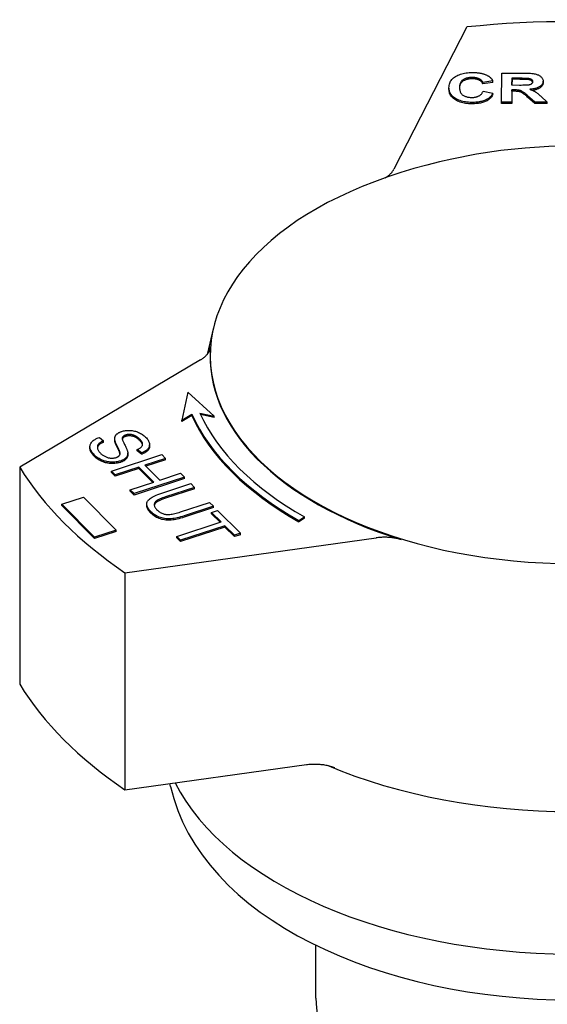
# Model space of a CAD drawing. Header units: millimetres. Extents: x 55 to 338, y -2 to 406.
# Tile 24 of 25: x 271 to 303, y 232 to 291. Entities that reach past the tile are written whole.
import ezdxf

# ---------------------------------------------------------------- set-up
doc = ezdxf.new("R2010")
doc.units = ezdxf.units.MM
doc.layers.add('Detail', color=2, linetype='Continuous')

msp = doc.modelspace()

# ---------------------------------------------------------------- linework, layer by layer
at = {"layer": 'Detail'}
for p, q in [((298.468, 290.832), (294.053, 282.238)), ((300.561, 286.299), (300.573, 288.048)), ((300.573, 288.048), (301.87, 288.045)), ((300.03, 287.568), (299.421, 287.486)), ((299.421, 287.404), (299.421, 287.486)), ((300.03, 287.486), (299.421, 287.404)), ((300.03, 287.486), (300.03, 287.568)), ((301.184, 287.307), (301.187, 287.751)), ((301.187, 287.669), (301.184, 287.307)), ((301.639, 287.306), (301.184, 287.307)), ((301.187, 287.751), (301.668, 287.75)), ((301.187, 287.669), (301.187, 287.751)), ((301.668, 287.668), (301.187, 287.669)), ((302.119, 287.662), (302.119, 287.744)), ((303.066, 287.473), (303.066, 287.555)), ((297.38, 287.077), (297.38, 287.159)), ((299.438, 286.946), (300.035, 286.836)), ((300.035, 286.754), (300.035, 286.836)), ((301.182, 287.028), (301.177, 286.298)), ((301.182, 286.946), (301.177, 286.216)), ((301.307, 287.028), (301.182, 287.028)), ((301.182, 286.946), (301.182, 287.028)), ((301.307, 286.946), (301.182, 286.946)), ((302.569, 286.294), (302.128, 286.677)), ((302.937, 286.635), (303.306, 286.293)), ((301.177, 286.298), (300.561, 286.299)), ((300.561, 286.217), (300.561, 286.299)), ((301.177, 286.216), (300.561, 286.217)), ((301.177, 286.216), (301.177, 286.298)), ((302.569, 286.213), (302.128, 286.595)), ((303.306, 286.293), (302.569, 286.294)), ((302.569, 286.213), (302.569, 286.294)), ((303.306, 286.211), (302.569, 286.213)), ((303.306, 286.211), (303.306, 286.293)), ((283.169, 272.677), (282.783, 271.059)), ((282.38, 270.724), (271.464, 264.248)), ((281.617, 268.786), (281.247, 267.079)), ((283.203, 267.326), (281.617, 268.786)), ((281.247, 267.079), (281.849, 267.449)), ((281.849, 267.367), (281.247, 266.997)), ((281.247, 266.997), (281.247, 267.079)), ((281.849, 267.367), (281.849, 267.449)), ((282.338, 267.51), (283.203, 267.326)), ((283.203, 267.244), (282.38, 267.419)), ((283.203, 267.244), (283.203, 267.326)), ((276.274, 266.046), (276.524, 265.839)), ((276.524, 265.757), (276.524, 265.839)), ((277.2, 265.884), (277.2, 265.966)), ((277.201, 265.854), (277.201, 265.936)), ((277.661, 265.949), (277.661, 266.03)), ((275.704, 265.4), (275.704, 265.482)), ((278.813, 265.106), (278.563, 265.317)), ((278.563, 265.235), (278.563, 265.317)), ((278.813, 265.024), (278.563, 265.235)), ((279.308, 265.518), (279.308, 265.6)), ((277.005, 264.014), (280.043, 265.01)), ((277.509, 265.093), (277.509, 265.175)), ((277.992, 265.004), (277.992, 265.086)), ((278.813, 265.024), (278.813, 265.106)), ((280.273, 264.779), (279.025, 264.37)), ((280.273, 264.697), (279.086, 264.308)), ((280.043, 265.01), (280.273, 264.779)), ((280.273, 264.697), (280.273, 264.779)), ((271.464, 264.248), (271.464, 251.142)), ((277.235, 263.783), (277.005, 264.014)), ((277.005, 263.932), (277.005, 264.014)), ((278.666, 264.252), (277.235, 263.783)), ((278.666, 264.17), (277.235, 263.701)), ((279.567, 263.349), (278.666, 264.252)), ((278.666, 264.17), (278.666, 264.252)), ((279.505, 263.329), (278.666, 264.17)), ((279.025, 264.37), (279.926, 263.467)), ((277.235, 263.701), (277.005, 263.932)), ((277.235, 263.701), (277.235, 263.783)), ((281.404, 263.645), (278.366, 262.648)), ((281.404, 263.563), (278.366, 262.566)), ((279.926, 263.467), (281.174, 263.876)), ((281.174, 263.876), (281.404, 263.645)), ((281.404, 263.563), (281.404, 263.645)), ((278.136, 262.879), (279.567, 263.349)), ((278.366, 262.648), (278.136, 262.879)), ((278.136, 262.797), (278.136, 262.879)), ((280.036, 262.681), (281.791, 263.257)), ((282.022, 263.026), (280.269, 262.451)), ((282.022, 262.944), (280.269, 262.369)), ((281.791, 263.257), (282.022, 263.026)), ((282.022, 262.944), (282.022, 263.026)), ((274.006, 262.012), (275.31, 262.437)), ((275.31, 262.437), (277.289, 260.443)), ((278.366, 262.566), (278.136, 262.797)), ((278.366, 262.566), (278.366, 262.648)), ((275.985, 260.018), (274.006, 262.012)), ((274.006, 261.93), (274.006, 262.012)), ((275.985, 259.936), (274.006, 261.93)), ((279.137, 261.937), (279.137, 262.019)), ((281.175, 261.543), (282.928, 262.118)), ((283.158, 261.887), (281.403, 261.311)), ((283.158, 261.805), (281.403, 261.229)), ((282.928, 262.118), (283.158, 261.887)), ((283.052, 261.515), (283.411, 261.633)), ((283.158, 261.805), (283.158, 261.887)), ((283.411, 261.633), (284.789, 260.252)), ((283.624, 260.941), (283.052, 261.515)), ((283.052, 261.433), (283.052, 261.515)), ((283.563, 260.921), (283.052, 261.433)), ((288.31, 261.035), (288.661, 261.24)), ((288.661, 261.158), (288.31, 260.954)), ((288.31, 260.954), (288.31, 261.035)), ((288.661, 261.158), (288.661, 261.24)), ((277.289, 260.443), (275.985, 260.018)), ((277.289, 260.362), (277.289, 260.443)), ((280.945, 260.062), (283.624, 260.941)), ((283.855, 260.71), (281.176, 259.831)), ((283.855, 260.628), (281.176, 259.749)), ((284.43, 260.134), (283.855, 260.71)), ((283.855, 260.628), (283.855, 260.71)), ((284.43, 260.052), (283.855, 260.628)), ((277.289, 260.362), (275.985, 259.936)), ((275.985, 259.936), (275.985, 260.018)), ((277.82, 257.876), (292.992, 259.978)), ((281.176, 259.831), (280.945, 260.062)), ((280.945, 259.98), (280.945, 260.062)), ((281.176, 259.749), (280.945, 259.98)), ((284.789, 260.252), (284.43, 260.134)), ((284.789, 260.17), (284.43, 260.052)), ((284.43, 260.052), (284.43, 260.134)), ((284.789, 260.17), (284.789, 260.252)), ((281.176, 259.749), (281.176, 259.831)), ((277.82, 257.876), (277.82, 244.769)), ((277.82, 244.769), (288.772, 246.287)), ((280.574, 244.957), (280.533, 245.145)), ((289.348, 232.171), (289.348, 235.374))]:
    msp.add_line(p, q, dxfattribs=at)
at = {"layer": 'Detail', "flags": 128}
for points in [[(297.38, 287.165), (297.383, 287.237), (297.392, 287.305), (297.406, 287.371), (297.425, 287.435), (297.45, 287.495), (297.481, 287.553), (297.516, 287.608), (297.558, 287.661), (297.604, 287.71), (297.657, 287.757), (297.714, 287.801), (297.777, 287.843), (297.845, 287.881), (297.916, 287.916), (297.99, 287.948), (298.068, 287.976), (298.149, 288.001), (298.234, 288.023), (298.322, 288.041), (298.413, 288.056), (298.508, 288.067), (298.606, 288.076), (298.708, 288.08), (298.813, 288.082)], [(298.813, 288.082), (298.859, 288.081), (298.905, 288.08), (298.95, 288.079), (298.994, 288.076), (299.037, 288.073), (299.079, 288.069), (299.121, 288.065), (299.162, 288.06), (299.203, 288.054), (299.242, 288.048), (299.281, 288.041), (299.319, 288.033), (299.357, 288.025), (299.393, 288.016), (299.429, 288.006), (299.465, 287.996), (299.499, 287.985), (299.533, 287.974), (299.566, 287.961), (299.599, 287.949), (299.63, 287.935), (299.661, 287.921), (299.691, 287.906), (299.721, 287.89)], [(299.721, 287.89), (299.738, 287.881), (299.755, 287.871), (299.771, 287.861), (299.787, 287.85), (299.802, 287.839), (299.818, 287.828), (299.832, 287.816), (299.847, 287.805), (299.861, 287.792), (299.875, 287.78), (299.888, 287.767), (299.901, 287.754), (299.914, 287.74), (299.926, 287.726), (299.938, 287.712), (299.95, 287.697), (299.961, 287.682), (299.972, 287.667), (299.983, 287.651), (299.993, 287.635), (300.003, 287.619), (300.012, 287.603), (300.021, 287.586), (300.03, 287.568)], [(301.87, 288.045), (301.989, 288.044), (302.098, 288.042), (302.2, 288.038), (302.293, 288.033), (302.378, 288.026), (302.454, 288.018), (302.522, 288.008), (302.581, 287.997), (302.635, 287.983), (302.686, 287.968), (302.734, 287.95), (302.78, 287.931), (302.823, 287.908), (302.863, 287.884), (302.9, 287.857), (302.934, 287.828), (302.966, 287.798), (302.993, 287.766), (303.015, 287.733), (303.034, 287.699), (303.048, 287.664), (303.058, 287.628), (303.064, 287.591), (303.066, 287.552)], [(298.781, 287.781), (298.725, 287.78), (298.671, 287.777), (298.619, 287.772), (298.569, 287.766), (298.52, 287.757), (298.473, 287.746), (298.428, 287.734), (298.385, 287.719), (298.343, 287.703), (298.303, 287.685), (298.265, 287.665), (298.229, 287.642), (298.195, 287.618), (298.164, 287.591), (298.136, 287.562), (298.111, 287.53), (298.089, 287.496), (298.069, 287.46), (298.053, 287.421), (298.039, 287.38), (298.029, 287.336), (298.021, 287.29), (298.016, 287.241), (298.014, 287.19)], [(298.781, 287.699), (298.727, 287.698), (298.674, 287.695), (298.623, 287.691), (298.574, 287.684), (298.527, 287.676), (298.481, 287.666), (298.437, 287.654), (298.394, 287.641), (298.353, 287.625), (298.314, 287.608), (298.276, 287.589), (298.241, 287.568), (298.207, 287.545), (298.175, 287.52), (298.147, 287.492), (298.121, 287.462), (298.098, 287.43), (298.078, 287.396), (298.061, 287.359), (298.046, 287.32), (298.034, 287.279), (298.025, 287.235), (298.019, 287.19), (298.015, 287.141)], [(299.421, 287.486), (299.411, 287.508), (299.4, 287.529), (299.387, 287.55), (299.372, 287.57), (299.356, 287.589), (299.338, 287.608), (299.319, 287.625), (299.298, 287.642), (299.275, 287.658), (299.25, 287.673), (299.224, 287.687), (299.197, 287.701), (299.168, 287.714), (299.137, 287.725), (299.106, 287.736), (299.074, 287.745), (299.041, 287.753), (299.007, 287.76), (298.972, 287.766), (298.936, 287.771), (298.899, 287.775), (298.86, 287.778), (298.821, 287.78), (298.781, 287.781)], [(299.421, 287.404), (299.411, 287.426), (299.4, 287.448), (299.387, 287.468), (299.372, 287.488), (299.356, 287.507), (299.338, 287.526), (299.319, 287.543), (299.298, 287.56), (299.275, 287.576), (299.25, 287.591), (299.224, 287.605), (299.197, 287.619), (299.168, 287.632), (299.137, 287.643), (299.106, 287.654), (299.074, 287.663), (299.041, 287.671), (299.007, 287.678), (298.972, 287.684), (298.936, 287.689), (298.899, 287.693), (298.86, 287.696), (298.821, 287.698), (298.781, 287.699)], [(302.431, 287.531), (302.43, 287.512), (302.427, 287.493), (302.422, 287.476), (302.415, 287.459), (302.406, 287.443), (302.395, 287.428), (302.383, 287.413), (302.368, 287.4), (302.351, 287.387), (302.333, 287.375), (302.314, 287.365), (302.293, 287.355), (302.27, 287.346), (302.246, 287.339), (302.221, 287.332), (302.194, 287.326), (302.161, 287.321), (302.118, 287.317), (302.064, 287.313), (302, 287.31), (301.926, 287.308), (301.841, 287.307), (301.745, 287.306), (301.639, 287.306)], [(301.668, 287.75), (301.699, 287.75), (301.728, 287.75), (301.757, 287.75), (301.785, 287.75), (301.811, 287.749), (301.837, 287.749), (301.861, 287.749), (301.885, 287.749), (301.907, 287.749), (301.928, 287.748), (301.949, 287.748), (301.968, 287.748), (301.986, 287.748), (302.004, 287.747), (302.02, 287.747), (302.035, 287.747), (302.049, 287.746), (302.062, 287.746), (302.074, 287.746), (302.085, 287.745), (302.095, 287.745), (302.104, 287.744), (302.112, 287.744), (302.119, 287.744)], [(302.119, 287.662), (302.112, 287.662), (302.104, 287.663), (302.095, 287.663), (302.085, 287.663), (302.074, 287.664), (302.062, 287.664), (302.049, 287.664), (302.035, 287.665), (302.02, 287.665), (302.004, 287.665), (301.986, 287.666), (301.968, 287.666), (301.949, 287.666), (301.928, 287.666), (301.907, 287.667), (301.885, 287.667), (301.861, 287.667), (301.837, 287.667), (301.811, 287.667), (301.785, 287.668), (301.757, 287.668), (301.728, 287.668), (301.699, 287.668), (301.668, 287.668)], [(302.119, 287.744), (302.143, 287.741), (302.167, 287.737), (302.189, 287.734), (302.211, 287.729), (302.231, 287.724), (302.251, 287.719), (302.27, 287.712), (302.288, 287.706), (302.305, 287.699), (302.321, 287.691), (302.336, 287.683), (302.35, 287.674), (302.363, 287.664), (302.375, 287.654), (302.386, 287.644), (302.395, 287.633), (302.404, 287.622), (302.411, 287.611), (302.418, 287.598), (302.423, 287.586), (302.427, 287.573), (302.429, 287.559), (302.431, 287.545), (302.431, 287.531)], [(302.427, 287.491), (302.423, 287.502), (302.419, 287.513), (302.414, 287.524), (302.408, 287.534), (302.401, 287.544), (302.393, 287.554), (302.385, 287.563), (302.375, 287.572), (302.365, 287.581), (302.353, 287.589), (302.341, 287.597), (302.329, 287.605), (302.315, 287.612), (302.301, 287.619), (302.286, 287.625), (302.27, 287.631), (302.254, 287.636), (302.237, 287.641), (302.219, 287.645), (302.2, 287.649), (302.181, 287.653), (302.161, 287.656), (302.14, 287.659), (302.119, 287.662)], [(303.066, 287.552), (303.065, 287.52), (303.06, 287.489), (303.053, 287.458), (303.043, 287.429), (303.03, 287.4), (303.015, 287.373), (302.996, 287.346), (302.975, 287.321), (302.951, 287.296), (302.925, 287.272), (302.895, 287.25), (302.863, 287.228), (302.828, 287.207), (302.79, 287.188), (302.749, 287.17), (302.706, 287.153), (302.66, 287.138), (302.611, 287.124), (302.559, 287.111), (302.505, 287.099), (302.447, 287.089), (302.387, 287.081), (302.324, 287.073), (302.259, 287.067)], [(303.066, 287.47), (303.065, 287.441), (303.061, 287.413), (303.056, 287.386), (303.048, 287.36), (303.038, 287.334), (303.025, 287.309), (303.011, 287.285), (302.994, 287.261), (302.975, 287.238), (302.954, 287.216), (302.93, 287.195), (302.905, 287.175), (302.877, 287.155), (302.847, 287.136), (302.814, 287.118), (302.78, 287.101), (302.743, 287.085), (302.704, 287.07), (302.663, 287.057), (302.62, 287.044), (302.574, 287.032), (302.526, 287.022), (302.476, 287.012), (302.424, 287.004)], [(298.764, 286.274), (298.664, 286.276), (298.567, 286.281), (298.474, 286.289), (298.383, 286.301), (298.296, 286.316), (298.211, 286.335), (298.13, 286.356), (298.051, 286.381), (297.975, 286.409), (297.903, 286.441), (297.833, 286.476), (297.767, 286.514), (297.705, 286.555), (297.648, 286.599), (297.596, 286.644), (297.55, 286.693), (297.51, 286.743), (297.475, 286.796), (297.445, 286.852), (297.421, 286.91), (297.403, 286.97), (297.39, 287.032), (297.382, 287.098), (297.38, 287.165)], [(298.764, 286.192), (298.664, 286.194), (298.567, 286.199), (298.474, 286.207), (298.383, 286.219), (298.296, 286.234), (298.211, 286.253), (298.13, 286.274), (298.051, 286.299), (297.975, 286.328), (297.903, 286.359), (297.833, 286.394), (297.767, 286.432), (297.705, 286.473), (297.648, 286.517), (297.596, 286.562), (297.55, 286.611), (297.51, 286.661), (297.475, 286.714), (297.445, 286.77), (297.421, 286.828), (297.403, 286.888), (297.39, 286.951), (297.382, 287.016), (297.38, 287.083)], [(298.014, 287.19), (298.016, 287.136), (298.02, 287.085), (298.026, 287.036), (298.036, 286.99), (298.049, 286.947), (298.065, 286.906), (298.083, 286.868), (298.104, 286.832), (298.129, 286.8), (298.156, 286.769), (298.186, 286.742), (298.219, 286.717), (298.255, 286.695), (298.292, 286.674), (298.331, 286.655), (298.371, 286.639), (298.414, 286.624), (298.458, 286.611), (298.503, 286.6), (298.551, 286.591), (298.6, 286.584), (298.651, 286.579), (298.704, 286.576), (298.759, 286.575)], [(298.759, 286.575), (298.799, 286.576), (298.839, 286.577), (298.878, 286.581), (298.915, 286.585), (298.952, 286.59), (298.988, 286.597), (299.023, 286.605), (299.057, 286.614), (299.089, 286.625), (299.121, 286.637), (299.152, 286.65), (299.182, 286.664), (299.211, 286.68), (299.239, 286.697), (299.265, 286.715), (299.29, 286.735), (299.313, 286.757), (299.335, 286.779), (299.356, 286.804), (299.375, 286.829), (299.393, 286.856), (299.409, 286.885), (299.424, 286.914), (299.438, 286.946)], [(300.035, 286.836), (300.01, 286.79), (299.983, 286.745), (299.954, 286.702), (299.922, 286.662), (299.887, 286.623), (299.85, 286.587), (299.81, 286.552), (299.768, 286.52), (299.724, 286.49), (299.677, 286.462), (299.627, 286.435), (299.575, 286.411), (299.52, 286.389), (299.463, 286.369), (299.404, 286.351), (299.342, 286.334), (299.278, 286.32), (299.212, 286.308), (299.143, 286.297), (299.072, 286.289), (298.998, 286.282), (298.922, 286.277), (298.844, 286.275), (298.764, 286.274)], [(300.035, 286.754), (300.01, 286.708), (299.983, 286.663), (299.954, 286.62), (299.922, 286.58), (299.887, 286.541), (299.85, 286.505), (299.81, 286.471), (299.768, 286.438), (299.724, 286.408), (299.677, 286.38), (299.627, 286.354), (299.575, 286.329), (299.52, 286.307), (299.463, 286.287), (299.404, 286.269), (299.342, 286.252), (299.278, 286.238), (299.212, 286.226), (299.143, 286.215), (299.072, 286.207), (298.998, 286.2), (298.922, 286.195), (298.844, 286.193), (298.764, 286.192)], [(302.128, 286.677), (302.071, 286.726), (302.018, 286.77), (301.971, 286.809), (301.928, 286.844), (301.89, 286.874), (301.856, 286.899), (301.827, 286.919), (301.803, 286.935), (301.781, 286.948), (301.759, 286.96), (301.737, 286.97), (301.714, 286.98), (301.69, 286.989), (301.667, 286.996), (301.643, 287.003), (301.619, 287.008), (301.593, 287.013), (301.563, 287.017), (301.529, 287.02), (301.492, 287.023), (301.451, 287.025), (301.407, 287.027), (301.359, 287.028), (301.307, 287.028)], [(302.128, 286.595), (302.071, 286.644), (302.018, 286.688), (301.971, 286.727), (301.928, 286.762), (301.89, 286.792), (301.856, 286.817), (301.827, 286.837), (301.803, 286.853), (301.781, 286.866), (301.759, 286.878), (301.737, 286.888), (301.714, 286.898), (301.69, 286.907), (301.667, 286.914), (301.643, 286.921), (301.619, 286.926), (301.593, 286.931), (301.563, 286.935), (301.529, 286.938), (301.492, 286.941), (301.451, 286.943), (301.407, 286.945), (301.359, 286.946), (301.307, 286.946)], [(302.259, 287.067), (302.291, 287.056), (302.323, 287.044), (302.354, 287.033), (302.384, 287.021), (302.413, 287.009), (302.441, 286.997), (302.467, 286.984), (302.493, 286.972), (302.518, 286.959), (302.542, 286.946), (302.566, 286.933), (302.588, 286.92), (302.61, 286.906), (302.633, 286.89), (302.658, 286.872), (302.684, 286.852), (302.711, 286.831), (302.74, 286.808), (302.769, 286.784), (302.8, 286.758), (302.833, 286.729), (302.866, 286.7), (302.901, 286.668), (302.937, 286.635)], [(316.816, 281.484), (316.012, 281.773), (315.219, 282.037), (314.436, 282.275), (313.663, 282.491), (312.898, 282.684), (312.141, 282.857), (310.649, 283.146), (309.179, 283.365), (307.726, 283.517), (306.285, 283.607), (304.849, 283.637), (303.414, 283.607), (301.972, 283.517), (300.52, 283.365), (299.05, 283.146), (297.557, 282.857), (296.801, 282.684), (296.036, 282.491), (295.262, 282.275), (294.48, 282.037), (293.687, 281.773), (292.883, 281.484)], [(293.503, 281.709), (293.535, 281.727), (293.566, 281.746), (293.596, 281.765), (293.626, 281.785), (293.655, 281.805), (293.683, 281.825), (293.711, 281.846), (293.738, 281.867), (293.764, 281.888), (293.789, 281.909), (293.813, 281.931), (293.837, 281.953), (293.859, 281.976), (293.881, 281.999), (293.902, 282.021), (293.923, 282.045), (293.942, 282.068), (293.96, 282.092), (293.978, 282.116), (293.995, 282.14), (294.011, 282.164), (294.026, 282.188), (294.04, 282.213), (294.053, 282.238)], [(282.38, 270.724), (282.424, 270.75), (282.466, 270.778), (282.507, 270.806), (282.547, 270.835), (282.585, 270.865), (282.621, 270.895), (282.656, 270.926), (282.689, 270.957), (282.721, 270.989), (282.751, 271.022), (282.779, 271.055), (282.806, 271.088), (282.831, 271.122), (282.854, 271.156), (282.875, 271.191), (282.894, 271.226), (282.912, 271.261), (282.927, 271.297), (282.941, 271.333), (282.953, 271.369), (282.963, 271.405), (282.971, 271.441), (282.977, 271.478), (282.981, 271.515)], [(277.201, 265.936), (277.2, 265.963), (277.201, 265.989), (277.203, 266.014), (277.207, 266.039), (277.213, 266.063), (277.22, 266.087), (277.229, 266.11), (277.24, 266.132), (277.252, 266.154), (277.266, 266.175), (277.281, 266.195), (277.298, 266.215), (277.317, 266.234), (277.337, 266.252), (277.359, 266.27), (277.382, 266.287), (277.406, 266.304), (277.432, 266.319), (277.459, 266.334), (277.487, 266.349), (277.517, 266.363), (277.548, 266.376), (277.581, 266.388), (277.615, 266.4)], [(277.615, 266.4), (277.674, 266.417), (277.733, 266.432), (277.795, 266.445), (277.857, 266.454), (277.921, 266.461), (277.986, 266.466), (278.053, 266.467), (278.121, 266.466), (278.189, 266.462), (278.256, 266.455), (278.322, 266.445), (278.388, 266.431), (278.453, 266.415), (278.517, 266.395), (278.58, 266.372), (278.642, 266.346), (278.703, 266.318), (278.762, 266.287), (278.818, 266.255), (278.872, 266.22), (278.924, 266.183), (278.974, 266.144), (279.021, 266.103), (279.067, 266.06)], [(275.988, 264.965), (275.932, 265.024), (275.882, 265.082), (275.838, 265.138), (275.8, 265.193), (275.769, 265.247), (275.744, 265.3), (275.725, 265.351), (275.712, 265.402), (275.706, 265.451), (275.705, 265.499), (275.71, 265.547), (275.721, 265.593), (275.738, 265.639), (275.761, 265.684), (275.789, 265.728), (275.824, 265.771), (275.864, 265.812), (275.908, 265.852), (275.957, 265.889), (276.011, 265.925), (276.07, 265.958), (276.133, 265.989), (276.201, 266.019), (276.274, 266.046)], [(276.524, 265.839), (276.472, 265.816), (276.425, 265.793), (276.381, 265.769), (276.341, 265.745), (276.306, 265.72), (276.273, 265.695), (276.245, 265.669), (276.221, 265.644), (276.2, 265.617), (276.184, 265.589), (276.17, 265.559), (276.161, 265.528), (276.155, 265.496), (276.153, 265.462), (276.154, 265.427), (276.16, 265.391), (276.169, 265.354), (276.181, 265.317), (276.198, 265.279), (276.218, 265.242), (276.242, 265.205), (276.27, 265.168), (276.301, 265.131), (276.336, 265.094)], [(277.201, 265.854), (277.201, 265.856), (277.201, 265.857), (277.201, 265.858), (277.201, 265.859), (277.201, 265.861), (277.201, 265.862), (277.201, 265.863), (277.201, 265.864), (277.201, 265.866), (277.201, 265.867), (277.201, 265.868), (277.201, 265.869), (277.201, 265.87), (277.201, 265.872), (277.201, 265.873), (277.201, 265.874), (277.2, 265.875), (277.2, 265.877), (277.2, 265.878), (277.2, 265.879), (277.2, 265.88), (277.2, 265.882), (277.2, 265.883), (277.2, 265.884)], [(277.509, 265.175), (277.504, 265.191), (277.498, 265.209), (277.491, 265.23), (277.481, 265.254), (277.47, 265.28), (277.458, 265.308), (277.443, 265.34), (277.428, 265.374), (277.41, 265.41), (277.391, 265.449), (277.37, 265.491), (277.348, 265.536), (277.325, 265.58), (277.305, 265.623), (277.286, 265.663), (277.269, 265.702), (277.254, 265.738), (277.241, 265.773), (277.23, 265.805), (277.221, 265.835), (277.213, 265.864), (277.207, 265.89), (277.203, 265.914), (277.201, 265.936)], [(277.509, 265.093), (277.504, 265.109), (277.498, 265.127), (277.491, 265.148), (277.481, 265.172), (277.47, 265.198), (277.458, 265.226), (277.443, 265.258), (277.428, 265.292), (277.41, 265.328), (277.391, 265.367), (277.37, 265.409), (277.348, 265.454), (277.325, 265.498), (277.305, 265.541), (277.286, 265.581), (277.269, 265.62), (277.254, 265.656), (277.241, 265.691), (277.23, 265.723), (277.221, 265.754), (277.213, 265.782), (277.207, 265.808), (277.203, 265.832), (277.201, 265.854)], [(277.661, 266.03), (277.656, 266.012), (277.654, 265.991), (277.655, 265.966), (277.659, 265.938), (277.666, 265.908), (277.676, 265.874), (277.688, 265.838), (277.704, 265.798), (277.722, 265.756), (277.743, 265.71), (277.767, 265.661), (277.794, 265.61), (277.822, 265.558), (277.847, 265.509), (277.87, 265.462), (277.891, 265.418), (277.91, 265.377), (277.927, 265.338), (277.942, 265.301), (277.955, 265.268), (277.966, 265.237), (277.975, 265.208), (277.981, 265.182), (277.986, 265.159)], [(277.661, 265.949), (277.661, 265.948), (277.66, 265.948), (277.66, 265.948), (277.66, 265.948), (277.66, 265.947), (277.66, 265.947), (277.66, 265.947), (277.66, 265.946), (277.66, 265.946), (277.66, 265.946), (277.66, 265.946), (277.66, 265.945), (277.659, 265.945), (277.659, 265.945), (277.659, 265.945), (277.659, 265.944), (277.659, 265.944), (277.659, 265.944), (277.659, 265.943), (277.659, 265.943), (277.659, 265.943), (277.659, 265.943), (277.659, 265.942), (277.659, 265.942)], [(277.864, 266.187), (277.851, 266.183), (277.837, 266.178), (277.825, 266.173), (277.813, 266.168), (277.801, 266.163), (277.79, 266.157), (277.779, 266.152), (277.768, 266.146), (277.758, 266.14), (277.749, 266.134), (277.74, 266.127), (277.731, 266.121), (277.723, 266.114), (277.715, 266.108), (277.707, 266.101), (277.701, 266.094), (277.694, 266.086), (277.688, 266.079), (277.682, 266.071), (277.677, 266.063), (277.672, 266.055), (277.668, 266.047), (277.664, 266.039), (277.661, 266.03)], [(277.864, 266.105), (277.851, 266.101), (277.837, 266.096), (277.825, 266.091), (277.813, 266.086), (277.801, 266.081), (277.79, 266.075), (277.779, 266.07), (277.768, 266.064), (277.758, 266.058), (277.749, 266.052), (277.74, 266.046), (277.731, 266.039), (277.723, 266.032), (277.715, 266.026), (277.707, 266.019), (277.701, 266.012), (277.694, 266.004), (277.688, 265.997), (277.682, 265.989), (277.677, 265.981), (277.672, 265.973), (277.668, 265.965), (277.664, 265.957), (277.661, 265.949)], [(278.722, 265.934), (278.686, 265.968), (278.651, 266), (278.616, 266.029), (278.58, 266.057), (278.543, 266.082), (278.507, 266.105), (278.47, 266.126), (278.433, 266.144), (278.396, 266.16), (278.358, 266.175), (278.32, 266.187), (278.282, 266.196), (278.244, 266.204), (278.206, 266.211), (278.169, 266.215), (278.133, 266.219), (278.097, 266.22), (278.062, 266.22), (278.028, 266.219), (277.994, 266.216), (277.96, 266.211), (277.928, 266.204), (277.896, 266.197), (277.864, 266.187)], [(278.722, 265.852), (278.686, 265.886), (278.651, 265.918), (278.616, 265.948), (278.58, 265.975), (278.543, 266), (278.507, 266.023), (278.47, 266.044), (278.433, 266.062), (278.396, 266.079), (278.358, 266.093), (278.32, 266.105), (278.282, 266.115), (278.244, 266.122), (278.206, 266.129), (278.169, 266.134), (278.133, 266.137), (278.097, 266.138), (278.062, 266.138), (278.028, 266.137), (277.994, 266.134), (277.96, 266.129), (277.928, 266.123), (277.896, 266.115), (277.864, 266.105)], [(278.563, 265.317), (278.607, 265.336), (278.648, 265.355), (278.685, 265.375), (278.719, 265.396), (278.75, 265.417), (278.778, 265.439), (278.803, 265.461), (278.825, 265.484), (278.843, 265.507), (278.858, 265.531), (278.87, 265.556), (278.879, 265.581), (278.885, 265.606), (278.887, 265.633), (278.886, 265.66), (278.881, 265.687), (278.873, 265.716), (278.862, 265.745), (278.847, 265.775), (278.829, 265.805), (278.807, 265.837), (278.782, 265.868), (278.753, 265.901), (278.722, 265.934)], [(278.883, 265.596), (278.881, 265.606), (278.879, 265.616), (278.876, 265.626), (278.872, 265.636), (278.869, 265.646), (278.865, 265.656), (278.86, 265.666), (278.855, 265.676), (278.85, 265.687), (278.844, 265.697), (278.838, 265.708), (278.832, 265.718), (278.825, 265.729), (278.818, 265.74), (278.81, 265.751), (278.802, 265.762), (278.793, 265.773), (278.784, 265.784), (278.775, 265.795), (278.765, 265.806), (278.755, 265.818), (278.744, 265.829), (278.733, 265.841), (278.722, 265.852)], [(279.067, 266.06), (279.112, 266.012), (279.154, 265.964), (279.19, 265.916), (279.221, 265.869), (279.248, 265.821), (279.27, 265.775), (279.287, 265.728), (279.299, 265.682), (279.306, 265.637), (279.308, 265.592), (279.304, 265.549), (279.295, 265.507), (279.281, 265.466), (279.261, 265.426), (279.236, 265.387), (279.206, 265.349), (279.171, 265.312), (279.132, 265.277), (279.089, 265.244), (279.042, 265.213), (278.991, 265.184), (278.936, 265.156), (278.876, 265.13), (278.813, 265.106)], [(275.988, 264.883), (275.965, 264.907), (275.942, 264.931), (275.921, 264.954), (275.901, 264.977), (275.881, 265), (275.863, 265.023), (275.846, 265.045), (275.83, 265.068), (275.814, 265.09), (275.8, 265.112), (275.787, 265.134), (275.774, 265.155), (275.763, 265.177), (275.753, 265.198), (275.743, 265.219), (275.735, 265.24), (275.728, 265.261), (275.722, 265.281), (275.716, 265.301), (275.712, 265.321), (275.709, 265.341), (275.706, 265.361), (275.705, 265.38), (275.704, 265.4)], [(276.524, 265.757), (276.496, 265.745), (276.469, 265.732), (276.443, 265.72), (276.418, 265.707), (276.395, 265.694), (276.372, 265.682), (276.351, 265.669), (276.33, 265.655), (276.311, 265.642), (276.293, 265.629), (276.276, 265.615), (276.26, 265.602), (276.246, 265.588), (276.232, 265.574), (276.22, 265.56), (276.208, 265.546), (276.198, 265.531), (276.189, 265.516), (276.18, 265.501), (276.173, 265.485), (276.167, 265.469), (276.162, 265.452), (276.158, 265.435), (276.155, 265.418)], [(279.308, 265.518), (279.307, 265.492), (279.304, 265.467), (279.299, 265.442), (279.293, 265.417), (279.284, 265.393), (279.274, 265.369), (279.262, 265.345), (279.248, 265.322), (279.232, 265.299), (279.215, 265.277), (279.195, 265.255), (279.174, 265.233), (279.152, 265.212), (279.128, 265.192), (279.103, 265.173), (279.076, 265.154), (279.048, 265.135), (279.019, 265.117), (278.988, 265.1), (278.956, 265.084), (278.922, 265.068), (278.887, 265.053), (278.851, 265.038), (278.813, 265.024)], [(277.54, 264.62), (277.479, 264.601), (277.416, 264.585), (277.351, 264.572), (277.285, 264.562), (277.217, 264.555), (277.147, 264.55), (277.076, 264.548), (277.004, 264.549), (276.931, 264.553), (276.858, 264.56), (276.787, 264.57), (276.716, 264.584), (276.646, 264.6), (276.577, 264.62), (276.509, 264.643), (276.442, 264.669), (276.376, 264.698), (276.313, 264.729), (276.252, 264.762), (276.194, 264.798), (276.139, 264.836), (276.086, 264.877), (276.036, 264.92), (275.988, 264.965)], [(277.54, 264.538), (277.479, 264.519), (277.416, 264.503), (277.351, 264.49), (277.285, 264.48), (277.217, 264.473), (277.147, 264.468), (277.076, 264.466), (277.004, 264.467), (276.931, 264.471), (276.858, 264.478), (276.787, 264.489), (276.716, 264.502), (276.646, 264.518), (276.577, 264.538), (276.509, 264.561), (276.442, 264.587), (276.376, 264.616), (276.313, 264.647), (276.252, 264.68), (276.194, 264.716), (276.139, 264.754), (276.086, 264.795), (276.036, 264.838), (275.988, 264.883)], [(276.336, 265.094), (276.37, 265.061), (276.404, 265.031), (276.44, 265.002), (276.477, 264.975), (276.515, 264.95), (276.555, 264.926), (276.595, 264.903), (276.637, 264.883), (276.679, 264.864), (276.722, 264.848), (276.764, 264.833), (276.806, 264.821), (276.849, 264.811), (276.891, 264.803), (276.933, 264.797), (276.975, 264.794), (277.017, 264.792), (277.057, 264.792), (277.097, 264.794), (277.136, 264.798), (277.175, 264.803), (277.212, 264.81), (277.249, 264.819), (277.284, 264.83)], [(277.284, 264.83), (277.308, 264.838), (277.33, 264.847), (277.351, 264.856), (277.371, 264.865), (277.389, 264.875), (277.407, 264.886), (277.423, 264.897), (277.438, 264.908), (277.452, 264.92), (277.465, 264.933), (277.477, 264.946), (277.487, 264.959), (277.497, 264.973), (277.505, 264.988), (277.511, 265.003), (277.516, 265.02), (277.52, 265.037), (277.523, 265.054), (277.524, 265.073), (277.523, 265.092), (277.522, 265.111), (277.519, 265.132), (277.514, 265.153), (277.509, 265.175)], [(277.521, 265.039), (277.52, 265.041), (277.52, 265.043), (277.52, 265.046), (277.519, 265.048), (277.519, 265.05), (277.518, 265.052), (277.518, 265.054), (277.518, 265.057), (277.517, 265.059), (277.517, 265.061), (277.516, 265.063), (277.516, 265.066), (277.515, 265.068), (277.515, 265.07), (277.514, 265.072), (277.514, 265.075), (277.513, 265.077), (277.513, 265.079), (277.512, 265.082), (277.511, 265.084), (277.511, 265.086), (277.51, 265.088), (277.509, 265.091), (277.509, 265.093)], [(277.986, 265.159), (277.99, 265.127), (277.991, 265.097), (277.991, 265.067), (277.989, 265.038), (277.985, 265.009), (277.978, 264.982), (277.97, 264.955), (277.96, 264.929), (277.948, 264.904), (277.933, 264.88), (277.917, 264.856), (277.899, 264.833), (277.879, 264.811), (277.857, 264.79), (277.833, 264.77), (277.808, 264.75), (277.781, 264.731), (277.752, 264.713), (277.721, 264.695), (277.688, 264.679), (277.654, 264.663), (277.618, 264.648), (277.58, 264.633), (277.54, 264.62)], [(277.992, 265.004), (277.991, 264.977), (277.988, 264.951), (277.984, 264.925), (277.979, 264.901), (277.971, 264.876), (277.962, 264.853), (277.952, 264.83), (277.94, 264.808), (277.926, 264.786), (277.91, 264.765), (277.893, 264.745), (277.875, 264.726), (277.855, 264.707), (277.834, 264.688), (277.811, 264.67), (277.786, 264.653), (277.761, 264.637), (277.734, 264.621), (277.705, 264.605), (277.675, 264.591), (277.643, 264.576), (277.611, 264.563), (277.576, 264.55), (277.54, 264.538)], [(279.39, 261.554), (279.332, 261.615), (279.282, 261.674), (279.24, 261.732), (279.205, 261.789), (279.177, 261.844), (279.156, 261.898), (279.143, 261.951), (279.137, 262.003), (279.139, 262.053), (279.147, 262.102), (279.162, 262.15), (279.184, 262.196), (279.213, 262.24), (279.249, 262.284), (279.292, 262.325), (279.341, 262.365), (279.399, 262.405), (279.465, 262.444), (279.539, 262.484), (279.621, 262.523), (279.712, 262.563), (279.812, 262.602), (279.92, 262.642), (280.036, 262.681)], [(280.269, 262.451), (280.174, 262.419), (280.087, 262.388), (280.008, 262.358), (279.937, 262.328), (279.873, 262.3), (279.818, 262.272), (279.77, 262.245), (279.729, 262.219), (279.695, 262.192), (279.665, 262.165), (279.64, 262.136), (279.62, 262.107), (279.604, 262.076), (279.593, 262.045), (279.586, 262.012), (279.584, 261.979), (279.587, 261.944), (279.594, 261.91), (279.605, 261.875), (279.622, 261.839), (279.643, 261.803), (279.668, 261.767), (279.699, 261.731), (279.733, 261.694)], [(280.269, 262.369), (280.21, 262.349), (280.154, 262.33), (280.1, 262.311), (280.05, 262.292), (280.003, 262.274), (279.959, 262.256), (279.917, 262.238), (279.879, 262.22), (279.843, 262.203), (279.81, 262.186), (279.78, 262.169), (279.754, 262.153), (279.73, 262.137), (279.708, 262.121), (279.688, 262.104), (279.67, 262.088), (279.654, 262.07), (279.639, 262.053), (279.626, 262.035), (279.615, 262.016), (279.606, 261.997), (279.598, 261.978), (279.592, 261.959), (279.588, 261.939)], [(279.39, 261.473), (279.369, 261.494), (279.349, 261.515), (279.33, 261.535), (279.312, 261.556), (279.295, 261.576), (279.279, 261.597), (279.263, 261.617), (279.249, 261.637), (279.235, 261.657), (279.223, 261.677), (279.211, 261.696), (279.2, 261.716), (279.19, 261.735), (279.181, 261.754), (279.172, 261.773), (279.165, 261.792), (279.158, 261.81), (279.153, 261.829), (279.148, 261.847), (279.144, 261.866), (279.141, 261.884), (279.139, 261.902), (279.137, 261.919), (279.137, 261.937)], [(279.733, 261.694), (279.776, 261.653), (279.819, 261.615), (279.863, 261.58), (279.908, 261.548), (279.954, 261.519), (280, 261.493), (280.048, 261.47), (280.096, 261.449), (280.145, 261.432), (280.194, 261.418), (280.245, 261.406), (280.296, 261.398), (280.349, 261.392), (280.406, 261.39), (280.467, 261.391), (280.531, 261.395), (280.599, 261.402), (280.67, 261.413), (280.745, 261.427), (280.824, 261.443), (280.906, 261.463), (280.992, 261.487), (281.082, 261.513), (281.175, 261.543)], [(281.403, 261.311), (281.29, 261.275), (281.182, 261.243), (281.077, 261.215), (280.977, 261.191), (280.881, 261.17), (280.789, 261.153), (280.701, 261.14), (280.617, 261.131), (280.535, 261.126), (280.453, 261.125), (280.372, 261.128), (280.29, 261.134), (280.209, 261.145), (280.128, 261.16), (280.046, 261.179), (279.965, 261.202), (279.885, 261.23), (279.808, 261.262), (279.732, 261.299), (279.659, 261.34), (279.589, 261.387), (279.52, 261.438), (279.454, 261.494), (279.39, 261.554)], [(281.403, 261.229), (281.29, 261.193), (281.182, 261.161), (281.077, 261.133), (280.977, 261.109), (280.881, 261.088), (280.789, 261.071), (280.701, 261.059), (280.617, 261.049), (280.535, 261.044), (280.453, 261.043), (280.372, 261.046), (280.29, 261.053), (280.209, 261.063), (280.128, 261.078), (280.046, 261.097), (279.965, 261.12), (279.885, 261.148), (279.808, 261.18), (279.732, 261.217), (279.659, 261.258), (279.589, 261.305), (279.52, 261.356), (279.454, 261.412), (279.39, 261.473)], [(294.498, 259.87), (294.44, 259.887), (294.382, 259.903), (294.323, 259.918), (294.263, 259.932), (294.202, 259.945), (294.141, 259.957), (294.079, 259.967), (294.017, 259.977), (293.954, 259.985), (293.891, 259.992), (293.827, 259.999), (293.763, 260.004), (293.698, 260.008), (293.634, 260.011), (293.569, 260.012), (293.505, 260.013), (293.44, 260.012), (293.375, 260.011), (293.311, 260.008), (293.247, 260.004), (293.183, 259.999), (293.119, 259.993), (293.055, 259.986), (292.992, 259.978)], [(288.772, 246.287), (288.845, 246.296), (288.917, 246.304), (288.991, 246.31), (289.064, 246.315), (289.138, 246.319), (289.212, 246.321), (289.285, 246.321), (289.359, 246.32), (289.433, 246.318), (289.507, 246.314), (289.58, 246.308), (289.653, 246.301), (289.726, 246.293), (289.798, 246.283), (289.869, 246.272), (289.94, 246.259), (290.01, 246.245), (290.079, 246.229), (290.147, 246.212), (290.213, 246.193), (290.279, 246.174), (290.343, 246.152), (290.406, 246.13), (290.467, 246.106)], [(280.574, 244.957), (280.76, 244.234), (281.001, 243.523), (281.294, 242.825), (281.639, 242.143), (282.032, 241.478), (282.472, 240.832), (282.956, 240.205), (283.484, 239.599), (284.053, 239.013), (284.661, 238.448), (285.307, 237.905), (285.99, 237.383), (286.708, 236.883), (287.459, 236.406), (288.242, 235.951), (289.055, 235.52), (289.897, 235.113), (290.766, 234.729), (291.661, 234.37), (292.58, 234.035), (293.522, 233.726), (294.484, 233.442), (295.466, 233.185), (296.465, 232.953), (297.479, 232.748), (298.506, 232.569), (299.545, 232.418), (300.594, 232.294), (301.651, 232.197), (302.714, 232.128), (303.781, 232.086)]]:
    msp.add_lwpolyline(points, dxfattribs=at)
at = {"layer": 'Detail'}
for centre, major_axis, start_param, end_param in [((304.731, 270.935), (-35.25, 0), 4.525845, 4.890991), ((304.849, 270.975), (-21.883, 0), 5.290973, 10.41699), ((304.849, 270.935), (-21.892, 0), 6.236968, 7.361455), ((305.319, 270.95), (-24.25, 0), 0.254465, 0.793469), ((305.319, 270.868), (-24.25, 0), 0.254465, 0.793469), ((305.319, 270.95), (-23.75, 0), 0.255258, 0.793469), ((304.731, 270.935), (-35.25, 0), 0.337055, 0.702201), ((304.731, 257.829), (-35.25, 0), 0.337055, 0.702201), ((304.849, 257.787), (25, 0), 4.077399, 5.336678), ((304.849, 249.186), (-25, 0), 0.282539, 2.847697), ((304.849, 232.171), (-15.501, 0), 0, 3.141593)]:
    msp.add_ellipse(centre, major_axis=major_axis, ratio=0.573576, start_param=start_param, end_param=end_param, dxfattribs=at)

doc.saveas('drawing.dxf')
